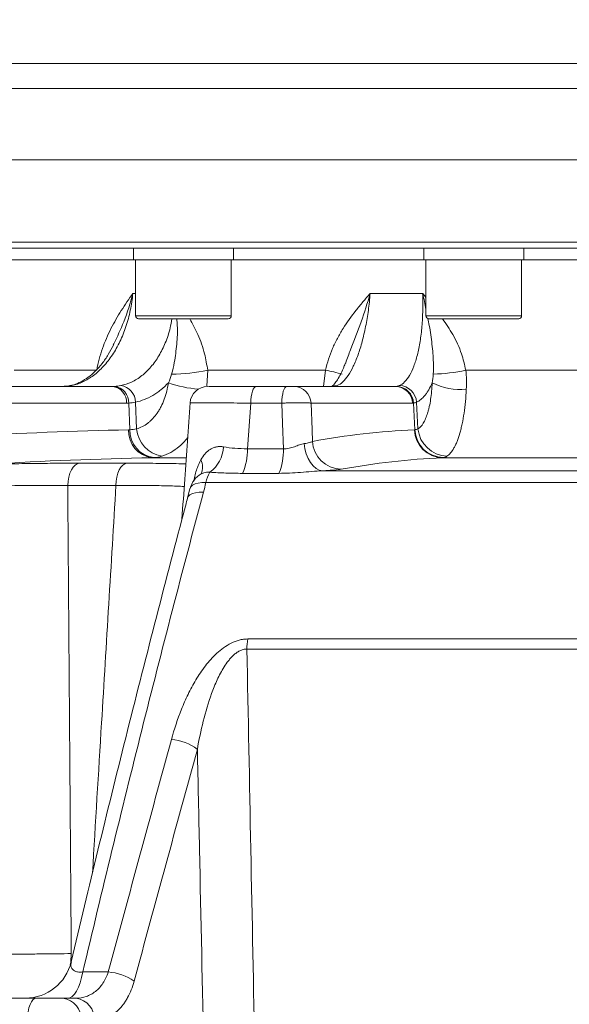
# Model space of a CAD drawing. Header units: millimetres. Extents: x 0 to 8410, y 0 to 5940.
# Tile 12 of 256: x 1162 to 1256, y 1420 to 1587. Entities that reach past the tile are written whole.
import ezdxf

# ---------------------------------------------------------------- set-up
doc = ezdxf.new("R2010")
doc.units = ezdxf.units.MM
doc.header["$LTSCALE"] = 10
doc.styles.add('SLDTEXTSTYLE0', font='TXT', dxfattribs={"width": 0.605})
doc.dimstyles.new('SLDDIMSTYLE0', dxfattribs={"dimtxt": 50, "dimasz": 50, "dimexe": 0, "dimexo": 0.0625, "dimgap": 12.5, "dimtad": 1, "dimtoh": 1, "dimdec": 1, "dimrnd": 1e-09, "dimzin": 12, "dimdsep": 46, "dimtxsty": 'SLDTEXTSTYLE0', "dimsah": 1, "dimcen": 0.09, "dimadec": 0, "dimazin": 0, "dimtfac": 1, "dimtofl": 0, "dimtmove": 0, "dimatfit": 3, "dimfxl": 0, "dimfrac": 2, "dimtolj": 1, "dimtzin": 12, "dimarcsym": 0})

# ---------------------------------------------------------------- blocks, each defined once
blk = doc.blocks.new('*D8')
at = {"color": 7, "linetype": 'Continuous', "lineweight": 0}
for p, q in [((1441.19, 1878.04), (715.54, 1878.04)), ((730.54, 1878.04), (730.54, 1383.04)), ((1102.29, 1383.04), (715.54, 1383.04))]:
    blk.add_line(p, q, dxfattribs=at)
for points in [[(730.54, 1878.04), (723.04, 1828.04), (738.04, 1828.04)], [(730.54, 1383.04), (738.04, 1433.04), (723.04, 1433.04)]]:
    blk.add_solid(points, dxfattribs=at)
at = {"color": 7, "linetype": 'Continuous', "lineweight": 0, "insert": (666.09, 1573.26), "char_height": 50, "attachment_point": 1, "rotation": 90, "style": 'SLDTEXTSTYLE0'}
blk.add_mtext('495', dxfattribs=at)
blk = doc.blocks.new('*D9')
at = {"color": 7, "linetype": 'Continuous', "lineweight": 0}
for p, q in [((1441.19, 3305.04), (615.54, 3305.04)), ((630.54, 3305.04), (630.54, 1383.04)), ((1102.29, 1383.04), (615.54, 1383.04))]:
    blk.add_line(p, q, dxfattribs=at)
for points in [[(630.54, 3305.04), (623.04, 3255.04), (638.04, 3255.04)], [(630.54, 1383.04), (638.04, 1433.04), (623.04, 1433.04)]]:
    blk.add_solid(points, dxfattribs=at)
at = {"color": 7, "linetype": 'Continuous', "lineweight": 0, "insert": (566.09, 2267.66), "char_height": 50, "attachment_point": 1, "rotation": 90, "style": 'SLDTEXTSTYLE0'}
blk.add_mtext('1922', dxfattribs=at)

msp = doc.modelspace()

# ---------------------------------------------------------------- linework, layer by layer
at = {"color": 8, "linetype": 'Continuous', "lineweight": 0}
for p, q in [((1099.254925, 1579.920769), (1433.188785, 1579.920769)), ((1432.745863, 1575.692177), (1099.837053, 1575.692177)), ((1119.690779, 1549.544767), (1412.690792, 1549.544767)), ((1181.468371, 1540.85891), (1181.94266, 1540.85891)), ((1221.838992, 1540.85891), (1230.760742, 1540.85891)), ((1181.94266, 1537.044764), (1198.212664, 1537.044764)), ((1231.328413, 1537.044764), (1247.598411, 1537.044764)), ((1161.265846, 1527.810335), (1175.326105, 1527.810335)), ((1194.202151, 1527.810335), (1194.084246, 1525.174797)), ((1194.202151, 1527.810335), (1214.268025, 1527.810335)), ((1213.889073, 1525.044769), (1214.268025, 1527.810335)), ((1238.098079, 1527.810335), (1261.114715, 1527.810335)), ((1171.0825, 1525.1932), (1170.767624, 1525.161043)), ((1215.625975, 1525.053218), (1215.417907, 1525.044903)), ((1180.394214, 1522.201777), (1144.457478, 1522.201777)), ((1180.969562, 1517.674834), (1180.782195, 1522.211716)), ((1182.11953, 1517.842904), (1181.941587, 1522.376403)), ((1201.534759, 1522.201777), (1200.960088, 1514.458448)), ((1206.797086, 1522.201777), (1201.534759, 1522.201777)), ((1229.04193, 1522.201777), (1211.786132, 1522.201777)), ((1229.439139, 1517.674834), (1229.210019, 1522.211716)), ((1229.967169, 1517.842904), (1229.742523, 1522.376403)), ((1200.960088, 1514.458448), (1207.085479, 1514.458448)), ((1172.418248, 1511.991576), (1180.447798, 1511.991576)), ((1190.476056, 1512.927607), (1184.731465, 1512.927607)), ((1260.813235, 1512.927607), (1234.174561, 1512.927607)), ((1206.316203, 1510.269582), (1200.111087, 1510.269582)), ((1213.734206, 1510.703907), (1262.494928, 1510.703907)), ((1469.672996, 1508.705899), (1193.908948, 1508.705899)), ((1178.606246, 1508.203298), (1170.404244, 1508.203298)), ((1201.010007, 1482.108176), (1483.221326, 1482.108176)), ((1483.686704, 1480.391681), (1200.870234, 1480.391681)), ((1172.968689, 1425.495025), (1177.304458, 1425.495025))]:
    msp.add_line(p, q, dxfattribs=at)
at = {"color": 7, "linetype": 'Continuous', "lineweight": 0}
for p, q in [((1428.447861, 1563.544765), (1104.723099, 1563.544765)), ((1411.69079, 1548.544765), (1120.690781, 1548.544765)), ((1181.577664, 1548.544765), (1181.577664, 1546.544761)), ((1198.577661, 1546.544761), (1198.577661, 1548.544765)), ((1230.963413, 1548.544765), (1230.963413, 1546.544761)), ((1247.963412, 1546.544761), (1247.963412, 1548.544765)), ((1160.77945, 1546.544761), (1181.577664, 1546.544761)), ((1181.577664, 1546.544761), (1198.577661, 1546.544761)), ((1181.94266, 1546.544761), (1181.94266, 1537.044764)), ((1198.212664, 1537.044764), (1198.212664, 1546.544761)), ((1198.577661, 1546.544761), (1230.963413, 1546.544761)), ((1230.963413, 1546.544761), (1247.963412, 1546.544761)), ((1231.328413, 1546.544761), (1231.328413, 1537.044764)), ((1247.598411, 1537.044764), (1247.598411, 1546.544761)), ((1247.963412, 1546.544761), (1284.41816, 1546.544761)), ((1197.712663, 1536.54477), (1182.442661, 1536.54477)), ((1247.098412, 1536.54477), (1231.82841, 1536.54477)), ((1178.236116, 1532.26544), (1178.156827, 1532.089025)), ((1217.680707, 1529.070631), (1217.618629, 1528.903023)), ((1142.096687, 1525.044769), (1178.033423, 1525.044769)), ((1202.465352, 1525.044769), (1207.651939, 1525.044769)), ((1208.8992, 1525.044769), (1226.155002, 1525.044769)), ((1193.082657, 1510.169849), (1193.077143, 1510.168135)), ((1191.179443, 1507.690028), (1190.776583, 1506.077074)), ((1099.352021, 1421.044763), (1165.017668, 1421.044763)), ((1169.584114, 1421.044763), (1171.821531, 1421.044763))]:
    msp.add_line(p, q, dxfattribs=at)
at = {"color": 8, "linetype": 'Continuous', "lineweight": 0, "flags": 128}
for points in [[(1202.465352, 1525.044769), (1202.28954, 1524.990887), (1202.120039, 1524.831191), (1201.962944, 1524.571419), (1201.823894, 1524.220884), (1201.707881, 1523.792193), (1201.619077, 1523.300737), (1201.560672, 1522.764176), (1201.534759, 1522.201777)], [(1207.651939, 1525.044769), (1207.490437, 1524.990887), (1207.334734, 1524.831191), (1207.190424, 1524.571419), (1207.062691, 1524.220884), (1206.956122, 1523.792193), (1206.874546, 1523.300737), (1206.82089, 1522.764176), (1206.797086, 1522.201777)], [(1216.235436, 1525.1932), (1215.705953, 1525.137648), (1215.371653, 1525.044769)], [(1207.085479, 1514.458448), (1206.926472, 1518.727139), (1206.797086, 1522.201777)], [(1211.786132, 1522.201777), (1211.949725, 1517.68741), (1212.021679, 1515.702486)], [(1210.625157, 1515.328825), (1210.746363, 1514.427275), (1210.96544, 1513.568253), (1211.275056, 1512.780488), (1211.664844, 1512.090355), (1212.121755, 1511.520967), (1212.630503, 1511.091367), (1213.174049, 1510.815934), (1213.734206, 1510.703907)], [(1170.404244, 1508.203298), (1170.46019, 1508.93645), (1170.585792, 1509.637267), (1170.776736, 1510.281697), (1171.026472, 1510.847628), (1171.326425, 1511.315644), (1171.666305, 1511.669681), (1172.034461, 1511.897609), (1172.418248, 1511.991576)], [(1178.606246, 1508.203298), (1178.657401, 1508.93645), (1178.772252, 1509.637267), (1178.946841, 1510.281697), (1179.175194, 1510.847628), (1179.449465, 1511.315644), (1179.760244, 1511.669681), (1180.096868, 1511.897609), (1180.447798, 1511.991576)], [(1191.206295, 1507.684164), (1191.348497, 1507.986061), (1191.636305, 1508.260682), (1192.054074, 1508.476839), (1192.586053, 1508.626402), (1193.212207, 1508.703724), (1193.908948, 1508.705899)], [(1190.788332, 1506.074965), (1190.909151, 1506.335333), (1191.189874, 1506.611936), (1191.605177, 1506.827802), (1192.138936, 1506.974541), (1192.77041, 1507.046454), (1193.475064, 1507.040754)], [(1170.83906, 1426.687699), (1170.900795, 1427.12633), (1171.013664, 1428.626076)], [(1170.37243, 1421.044763), (1170.773487, 1421.121795), (1171.166826, 1421.351396), (1171.544861, 1421.729151), (1171.900321, 1422.247783), (1172.226358, 1422.897306), (1172.516692, 1423.665211), (1172.765735, 1424.536713), (1172.968689, 1425.495025)], [(1163.524624, 1417.254109), (1163.566198, 1418.003984), (1163.659911, 1418.719404), (1163.802389, 1419.374675), (1163.988512, 1419.946261), (1164.211605, 1420.413632), (1164.46365, 1420.760002), (1164.735597, 1420.972929), (1165.017668, 1421.044763)]]:
    msp.add_lwpolyline(points, dxfattribs=at)
at = {"color": 7, "linetype": 'Continuous', "lineweight": 0}
for centre, radius, start, end in [((1182.442664, 1537.044765), 0.5, 180, 270), ((1197.712664, 1537.044765), 0.5, 270, 0), ((1231.828412, 1537.044765), 0.5, 180, 270), ((1247.098412, 1537.044765), 0.5, 270, 0), ((1194.202324, 1522.044764), 3.000005, 90.0000244, 175.79339948), ((1195.085614, 1506.709138), 4, 119.77814926, 165.79582044), ((1163.194174, 1429.044769), 8.000006, 270.0031608, 346.86162312)]:
    msp.add_arc(centre, radius, start, end, dxfattribs=at)
at = {"color": 8, "linetype": 'Continuous', "lineweight": 0}
for centre, radius, start, end in [((1188.330078, 1553.055668), 25.91926, 269.43178601, 283.09418809), ((1207.672483, 1494.30995), 34.143476, 74.03142908, 78.8620805), ((1231.936115, 1555.392795), 28.262376, 271.2989654, 282.59318332), ((1177.697898, 1522.364469), 2.70122, 356.54703624, 82.86472799), ((1178.020274, 1522.310689), 2.763694, 357.94769899, 82.90476159), ((1178.995498, 1522.28048), 2.947651, 1.86486537, 81.17052777), ((1193.743625, 1542.725651), 18.157871, 249.95887424, 266.49430443), ((1208.847491, 1522.104989), 2.940235, 1.88642605, 88.9922995), ((1226.10329, 1522.10499), 2.940234, 1.8863965, 88.99225512), ((1226.243124, 1522.084047), 2.969641, 2.46397477, 88.98083975), ((1226.696653, 1522.139781), 3.055047, 4.44218385, 88.129253), ((1237.248821, 1535.462135), 10.936297, 243.58905049, 274.94148896), ((1185.298434, 1517.434784), 4.542698, 177.08816115, 262.83027318), ((1185.614669, 1517.550836), 4.646762, 178.4708968, 262.76304005), ((1187.21201, 1518.224532), 5.10676, 184.28570386, 260.65400187), ((1234.265341, 1517.846261), 4.919492, 182.10515594, 268.94264409), ((1234.400617, 1517.906976), 4.966906, 182.67885207, 268.8373858), ((1235.114981, 1518.353936), 5.173115, 185.66927104, 267.54711749), ((1216.990698, 1515.943853), 4.974878, 182.78091316, 268.85549423), ((1191.00339, 1515.134513), 5.910979, 307.44627714, 356.49416864), ((1191.738494, 1514.147014), 9.226852, 335.15067382, 1.93427135), ((1197.05252, 1514.135909), 10.038142, 337.34610791, 1.8413083), ((1190.689753, 1511.340426), 2.648021, 334.47006481, 27.1945698), ((1197.762872, 1508.181777), 3.8894, 144.47677006, 172.25544723), ((1213.257871, 1480.246903), 12.388483, 171.35903857, 179.33039723), ((1187.468748, 1456.862814), 8.173618, 52.48218007, 86.02329474), ((1176.602711, 1416.603732), 8.918943, 55.22232767, 85.4872784), ((1169.090939, 1417.503646), 3.575295, 355.99780615, 82.07136487), ((1171.339592, 1417.495802), 3.581535, 356.13056671, 82.26670996)]:
    msp.add_arc(centre, radius, start, end, dxfattribs=at)
for points, knots in [([(1181.468372, 1540.858905), (1181.423673, 1540.371401), (1181.365257, 1539.886215), (1181.222703, 1538.928823), (1181.138466, 1538.45541), (1180.847465, 1537.050784), (1180.602697, 1536.135068), (1180.156636, 1534.793678), (1179.995353, 1534.354247), (1179.652418, 1533.502328), (1179.470175, 1533.08802), (1178.891559, 1531.879573), (1178.46354, 1531.119648), (1177.755596, 1530.05098), (1177.510385, 1529.709624), (1177.006654, 1529.062508), (1176.747418, 1528.755658), (1175.947867, 1527.884581), (1175.385874, 1527.369453), (1174.201516, 1526.475695), (1173.594279, 1526.108805), (1172.35721, 1525.532463), (1171.72632, 1525.322213), (1171.082499, 1525.193201)], [0, 0, 0, 0, 0.0625, 0.0625, 0.125, 0.125, 0.25, 0.25, 0.3125, 0.3125, 0.375, 0.375, 0.5, 0.5, 0.5625, 0.5625, 0.625, 0.625, 0.75, 0.75, 0.875, 0.875, 1, 1, 1, 1]), ([(1175.326104, 1527.810336), (1175.556175, 1529.086104), (1175.888824, 1530.305025), (1176.507294, 1532.069078), (1176.734043, 1532.647114), (1177.22232, 1533.78023), (1177.481561, 1534.330254), (1178.29712, 1535.940383), (1178.891408, 1536.960485), (1179.830185, 1538.44638), (1180.150986, 1538.934299), (1180.803158, 1539.901511), (1181.135422, 1540.382055), (1181.468372, 1540.858905)], [0, 0, 0, 0, 0.25, 0.25, 0.375, 0.375, 0.5, 0.5, 0.75, 0.75, 0.875, 0.875, 1, 1, 1, 1]), ([(1181.468371, 1540.85891), (1181.466239, 1540.850347), (1181.061654, 1539.225634), (1180.137841, 1536.264739), (1178.827631, 1533.509388), (1178.236116, 1532.26544)], [0, 0, 0, 0, 0.0028979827, 0.5498419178, 1, 1, 1, 1]), ([(1214.268024, 1527.810336), (1214.525786, 1529.086104), (1214.922852, 1530.305025), (1215.67746, 1532.069078), (1215.956356, 1532.647114), (1216.559832, 1533.78023), (1216.881574, 1534.330254), (1217.895754, 1535.940383), (1218.637255, 1536.960485), (1219.80627, 1538.44638), (1220.205397, 1538.934299), (1221.015339, 1539.901511), (1221.427257, 1540.382055), (1221.838993, 1540.858905)], [0, 0, 0, 0, 0.25, 0.25, 0.375, 0.375, 0.5, 0.5, 0.75, 0.75, 0.875, 0.875, 1, 1, 1, 1]), ([(1221.838993, 1540.858905), (1221.799393, 1540.371401), (1221.753238, 1539.886215), (1221.648961, 1538.928823), (1221.590747, 1538.45541), (1221.398164, 1537.050784), (1221.245992, 1536.135068), (1220.980784, 1534.793678), (1220.886579, 1534.354247), (1220.689317, 1533.502328), (1220.585909, 1533.08802), (1220.261541, 1531.879573), (1220.026547, 1531.119648), (1219.644786, 1530.05098), (1219.513612, 1529.709624), (1219.246126, 1529.062508), (1219.109427, 1528.755658), (1218.690551, 1527.884581), (1218.399664, 1527.369453), (1217.793536, 1526.475695), (1217.486046, 1526.108805), (1216.865688, 1525.532463), (1216.552277, 1525.322213), (1216.235436, 1525.193201)], [0, 0, 0, 0, 0.0625, 0.0625, 0.125, 0.125, 0.25, 0.25, 0.3125, 0.3125, 0.375, 0.375, 0.5, 0.5, 0.5625, 0.5625, 0.625, 0.625, 0.75, 0.75, 0.875, 0.875, 1, 1, 1, 1]), ([(1221.838992, 1540.85891), (1221.836561, 1540.850346), (1221.375329, 1539.225583), (1220.337665, 1535.940463), (1218.772441, 1532.051603), (1217.949911, 1529.805691), (1217.680707, 1529.070631)], [0, 0, 0, 0, 0.0020811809, 0.3948756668, 0.8019500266, 1, 1, 1, 1]), ([(1226.796385, 1525.193201), (1227.111711, 1525.322276), (1227.414025, 1525.53267), (1227.993572, 1526.109451), (1228.27129, 1526.47666), (1228.798315, 1527.371131), (1229.040941, 1527.886676), (1229.374665, 1528.758475), (1229.480842, 1529.065583), (1229.682916, 1529.713249), (1229.779093, 1530.054925), (1230.04975, 1531.124402), (1230.203853, 1531.884906), (1230.396912, 1533.09429), (1230.45488, 1533.508921), (1230.557863, 1534.361514), (1230.603033, 1534.80139), (1230.717261, 1536.14337), (1230.764721, 1537.05862), (1230.804621, 1538.928648), (1230.797064, 1539.883423), (1230.760742, 1540.858905)], [0, 0, 0, 0, 0.125, 0.125, 0.25, 0.25, 0.375, 0.375, 0.4375, 0.4375, 0.5, 0.5, 0.625, 0.625, 0.6875, 0.6875, 0.75, 0.75, 0.875, 0.875, 1, 1, 1, 1]), ([(1231.328413, 1538.12246), (1231.159721, 1539.020195), (1230.989451, 1539.926328), (1230.762842, 1540.850346), (1230.760742, 1540.85891)], [0, 0, 0, 0, 0.9907320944, 1, 1, 1, 1]), ([(1230.760742, 1540.85891), (1230.765312, 1540.853472), (1230.959741, 1540.622135), (1231.146269, 1540.382417), (1231.328413, 1540.148333)], [0, 0, 0, 0, 0.02350416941, 1, 1, 1, 1]), ([(1179.447945, 1525.1932), (1180.059232, 1525.361976), (1181.299537, 1525.704425), (1183.019207, 1526.801525), (1184.591325, 1528.308321), (1185.941691, 1530.19516), (1187.038339, 1532.440441), (1187.785155, 1534.571449), (1188.027687, 1536.018181), (1188.115965, 1536.54477)], [0, 0, 0, 0, 0.1498319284, 0.3040100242, 0.4538247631, 0.6079979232, 0.757735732, 0.9118193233, 1, 1, 1, 1]), ([(1188.073035, 1527.137682), (1188.23402, 1527.800399), (1188.641225, 1529.476724), (1188.952651, 1532.216822), (1189.132325, 1534.677375), (1188.973888, 1536.169771), (1188.934076, 1536.54477)], [0, 0, 0, 0, 0.2187767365, 0.5533897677, 0.8877787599, 1, 1, 1, 1]), ([(1191.175755, 1536.54477), (1191.641558, 1535.669066), (1192.634221, 1533.802871), (1193.708586, 1530.861532), (1194.051381, 1528.742386), (1194.202151, 1527.810335)], [0, 0, 0, 0, 0.331218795, 0.7058539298, 1, 1, 1, 1]), ([(1232.576802, 1527.137682), (1232.590911, 1527.800405), (1232.6266, 1529.476745), (1232.365936, 1532.216701), (1232.052821, 1534.689533), (1231.730405, 1536.19466), (1231.647376, 1536.582262)], [0, 0, 0, 0, 0.2179573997, 0.551317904, 0.884455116, 1, 1, 1, 1]), ([(1234.148972, 1536.54477), (1234.745034, 1535.669067), (1236.015292, 1533.802873), (1237.40565, 1530.861529), (1237.886562, 1528.742386), (1238.098079, 1527.810335)], [0, 0, 0, 0, 0.3312188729, 0.7058537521, 1, 1, 1, 1]), ([(1187.521018, 1525.667289), (1187.115269, 1525.232792), (1186.690459, 1524.834151), (1186.023653, 1524.291847), (1185.797078, 1524.120987), (1185.339854, 1523.802126), (1185.108569, 1523.653597), (1183.938997, 1522.964568), (1182.961809, 1522.582727), (1181.941585, 1522.376403)], [0, 0, 0, 0, 0.25, 0.25, 0.375, 0.375, 0.5, 0.5, 1, 1, 1, 1]), ([(1182.119529, 1517.842902), (1182.784746, 1518.027039), (1183.413249, 1518.346164), (1184.153471, 1518.912033), (1184.299653, 1519.034171), (1184.583307, 1519.29225), (1184.72116, 1519.428416), (1185.123034, 1519.857873), (1185.375424, 1520.172024), (1185.73063, 1520.68518), (1185.845122, 1520.863245), (1186.066097, 1521.233739), (1186.172568, 1521.4263), (1186.474885, 1522.016454), (1186.655542, 1522.429361), (1186.975959, 1523.293294), (1187.115723, 1523.744318), (1187.352821, 1524.685915), (1187.448678, 1525.171152), (1187.521018, 1525.667289)], [0, 0, 0, 0, 0.25, 0.25, 0.3125, 0.3125, 0.375, 0.375, 0.5, 0.5, 0.5625, 0.5625, 0.625, 0.625, 0.75, 0.75, 0.875, 0.875, 1, 1, 1, 1]), ([(1232.384287, 1525.667289), (1232.19808, 1525.232792), (1232.001421, 1524.834151), (1231.690211, 1524.291847), (1231.584058, 1524.120987), (1231.369059, 1523.802126), (1231.259916, 1523.653597), (1230.70612, 1522.964568), (1230.237551, 1522.582727), (1229.742524, 1522.376403)], [0, 0, 0, 0, 0.25, 0.25, 0.375, 0.375, 0.5, 0.5, 1, 1, 1, 1]), ([(1229.967171, 1517.842902), (1230.288441, 1518.027039), (1230.587588, 1518.346164), (1230.934157, 1518.912033), (1231.002285, 1519.034171), (1231.133842, 1519.29225), (1231.197453, 1519.428416), (1231.381909, 1519.857873), (1231.496408, 1520.172024), (1231.655402, 1520.68518), (1231.706266, 1520.863245), (1231.803625, 1521.233739), (1231.850109, 1521.4263), (1231.980786, 1522.016454), (1232.057052, 1522.429361), (1232.188335, 1523.293294), (1232.243355, 1523.744318), (1232.331349, 1524.685915), (1232.363761, 1525.171152), (1232.384287, 1525.667289)], [0, 0, 0, 0, 0.25, 0.25, 0.3125, 0.3125, 0.375, 0.375, 0.5, 0.5, 0.5625, 0.5625, 0.625, 0.625, 0.75, 0.75, 0.875, 0.875, 1, 1, 1, 1]), ([(1238.190856, 1524.566482), (1238.155524, 1523.845278), (1238.104954, 1523.13998), (1237.974202, 1521.771314), (1237.894842, 1521.115665), (1237.709091, 1519.859668), (1237.602699, 1519.259324), (1237.422323, 1518.401194), (1237.358445, 1518.121188), (1237.225154, 1517.582326), (1237.155758, 1517.323308), (1236.939487, 1516.576773), (1236.784565, 1516.119633), (1236.536028, 1515.494578), (1236.450481, 1515.296371), (1236.273854, 1514.920667), (1236.182529, 1514.742831), (1235.718588, 1513.91879), (1235.32012, 1513.453776), (1234.893584, 1513.185556)], [0, 0, 0, 0, 0.125, 0.125, 0.25, 0.25, 0.375, 0.375, 0.4375, 0.4375, 0.5, 0.5, 0.625, 0.625, 0.6875, 0.6875, 0.75, 0.75, 1, 1, 1, 1]), ([(1201.534759, 1522.201777), (1200.747051, 1522.210825), (1199.171642, 1522.22892), (1197.039519, 1522.249756), (1195.162258, 1522.264991), (1193.597025, 1522.274032), (1192.390389, 1522.276527), (1191.592682, 1522.272278), (1191.212615, 1522.264519), (1191.251033, 1522.256208), (1191.2628, 1522.253663)], [0, 0, 0, 0, 0.1344730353, 0.2689446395, 0.4034690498, 0.5379922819, 0.6722963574, 0.8066001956, 0.9407635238, 1, 1, 1, 1]), ([(1211.786131, 1522.201772), (1211.714345, 1522.212414), (1211.618325, 1522.22184), (1211.37978, 1522.238356), (1211.235267, 1522.245505), (1210.907075, 1522.256947), (1210.724354, 1522.261265), (1210.321877, 1522.267111), (1210.10076, 1522.268605), (1209.639981, 1522.268615), (1209.398241, 1522.267179), (1208.891381, 1522.261338), (1208.631569, 1522.256978), (1208.108735, 1522.245626), (1207.842066, 1522.238546), (1207.312924, 1522.221891), (1207.05277, 1522.212414), (1206.797087, 1522.201772)], [0, 0, 0, 0, 0.125, 0.125, 0.25, 0.25, 0.375, 0.375, 0.5, 0.5, 0.625, 0.625, 0.75, 0.75, 0.875, 0.875, 1, 1, 1, 1]), ([(1190.801624, 1516.390264), (1190.785522, 1516.365784), (1190.369899, 1515.733929), (1189.403939, 1514.840367), (1187.943626, 1513.747307), (1186.903005, 1513.37281), (1186.382692, 1513.185561)], [0, 0, 0, 0, 0.0137720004, 0.3554730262, 0.6777350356, 1, 1, 1, 1]), ([(1207.085481, 1514.458448), (1207.39788, 1514.436923), (1207.716211, 1514.464499), (1208.195109, 1514.561932), (1208.353622, 1514.603234), (1208.662714, 1514.695488), (1208.813657, 1514.746427), (1209.259042, 1514.905077), (1209.549346, 1515.020077), (1210.104061, 1515.214225), (1210.368738, 1515.294625), (1210.625155, 1515.328827)], [0, 0, 0, 0, 0.25, 0.25, 0.375, 0.375, 0.5, 0.5, 0.75, 0.75, 1, 1, 1, 1]), ([(1210.625155, 1515.328827), (1210.796372, 1515.351664), (1210.954417, 1515.376906), (1211.245239, 1515.431956), (1211.378613, 1515.461928), (1211.735456, 1515.557813), (1211.909746, 1515.627406), (1212.021679, 1515.702484)], [0, 0, 0, 0, 0.25, 0.25, 0.5, 0.5, 1, 1, 1, 1]), ([(1193.045064, 1512.550611), (1193.255175, 1512.9355), (1193.489244, 1513.280371), (1193.886372, 1513.733343), (1194.02647, 1513.873534), (1194.324761, 1514.130316), (1194.48286, 1514.246443), (1194.810016, 1514.446825), (1194.980115, 1514.532061), (1195.334708, 1514.671371), (1195.520081, 1514.725603), (1195.902585, 1514.79941), (1196.099035, 1514.81885), (1196.49658, 1514.822359), (1196.698405, 1514.806615), (1196.903308, 1514.773063)], [0, 0, 0, 0, 0.25, 0.25, 0.375, 0.375, 0.5, 0.5, 0.625, 0.625, 0.75, 0.75, 0.875, 0.875, 1, 1, 1, 1]), ([(1196.903308, 1514.773063), (1197.521301, 1514.671868), (1198.16775, 1514.583715), (1199.519095, 1514.469665), (1200.22401, 1514.443971), (1200.960092, 1514.458448)], [0, 0, 0, 0, 0.5, 0.5, 1, 1, 1, 1]), ([(1180.447798, 1511.991576), (1181.955999, 1511.987967), (1185.016205, 1511.980644), (1188.307964, 1511.935696), (1189.954655, 1511.891027), (1190.483805, 1511.876673)], [0, 0, 0, 0, 0.397410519, 0.8063629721, 1, 1, 1, 1]), ([(1191.857193, 1508.949191), (1191.869791, 1509.04819), (1191.975881, 1509.881826), (1192.367105, 1511.13024), (1192.845857, 1512.133261), (1193.045061, 1512.550608)], [0, 0, 0, 0, 0.0729475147, 0.6142631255, 1, 1, 1, 1]), ([(1194.597367, 1510.441646), (1194.395699, 1510.458132), (1193.851892, 1510.502585), (1193.391528, 1510.300652), (1193.101887, 1510.173604)], [0, 0, 0, 0, 0.37084466, 1, 1, 1, 1]), ([(1200.11109, 1510.269578), (1199.161056, 1510.269578), (1198.226452, 1510.286247), (1196.388307, 1510.347229), (1195.484753, 1510.391493), (1194.597364, 1510.441649)], [0, 0, 0, 0, 0.5, 0.5, 1, 1, 1, 1]), ([(1213.734206, 1510.703906), (1213.125948, 1510.687787), (1212.508342, 1510.641002), (1211.259764, 1510.539013), (1210.632383, 1510.482811), (1209.385038, 1510.384774), (1208.760993, 1510.342464), (1207.528949, 1510.284962), (1206.91948, 1510.269578), (1206.316203, 1510.269578)], [0, 0, 0, 0, 0.25, 0.25, 0.5, 0.5, 0.75, 0.75, 1, 1, 1, 1]), ([(1216.891329, 1510.969965), (1216.633715, 1510.923083), (1216.235186, 1510.876857), (1215.426621, 1510.808616), (1215.125578, 1510.786452), (1214.471342, 1510.74395), (1214.11686, 1510.723503), (1213.734206, 1510.703906)], [0, 0, 0, 0, 0.5, 0.5, 0.75, 0.75, 1, 1, 1, 1]), ([(1170.404244, 1508.203295), (1169.607072, 1508.209528), (1168.787676, 1508.213231), (1167.104437, 1508.215554), (1166.246214, 1508.214155), (1163.640092, 1508.202421), (1161.854032, 1508.184655), (1159.10099, 1508.142074), (1158.166943, 1508.125097), (1156.313519, 1508.086259), (1155.390052, 1508.064356), (1153.549479, 1508.015492), (1152.632374, 1507.988531), (1151.261532, 1507.944117), (1150.805389, 1507.928649), (1149.894736, 1507.896342), (1149.439051, 1507.879456), (1148.987175, 1507.861973)], [0, 0, 0, 0, 0.125, 0.125, 0.25, 0.25, 0.5, 0.5, 0.625, 0.625, 0.75, 0.75, 0.875, 0.875, 0.9375, 0.9375, 1, 1, 1, 1]), ([(1193.475066, 1507.040757), (1189.905535, 1493.681841), (1186.41126, 1480.201701), (1179.575052, 1453.014483), (1176.233749, 1439.30999), (1172.968689, 1425.495023)], [0, 0, 0, 0, 0.5, 0.5, 1, 1, 1, 1]), ([(1174.602885, 1442.306783), (1175.119834, 1450.819192), (1176.453788, 1472.784905), (1177.788671, 1494.750231), (1178.606246, 1508.203298)], [0, 0, 0, 0, 0.3875316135, 1, 1, 1, 1]), ([(1190.21352, 1508.023583), (1189.783064, 1508.050737), (1188.655599, 1508.121862), (1186.072477, 1508.184907), (1182.65192, 1508.222602), (1179.96762, 1508.209794), (1178.606246, 1508.203298)], [0, 0, 0, 0, 0.1720587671, 0.450662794, 0.7213970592, 1, 1, 1, 1]), ([(1188.035595, 1465.016753), (1188.510586, 1466.757454), (1189.075586, 1468.477099), (1190.094857, 1471.01654), (1190.463537, 1471.85628), (1191.27204, 1473.519192), (1191.711565, 1474.342434), (1192.685741, 1475.966759), (1193.216825, 1476.762134), (1194.099231, 1477.906095), (1194.409321, 1478.280935), (1195.060187, 1479.003449), (1195.400687, 1479.351133), (1196.119842, 1480.012123), (1196.498351, 1480.325562), (1197.307076, 1480.905836), (1197.732553, 1481.16868), (1198.621086, 1481.612134), (1199.092001, 1481.795118), (1199.804052, 1481.980174), (1200.043184, 1482.027588), (1200.525291, 1482.091662), (1200.769045, 1482.108178), (1201.010004, 1482.108178)], [0, 0, 0, 0, 0.25, 0.25, 0.375, 0.375, 0.5, 0.5, 0.625, 0.625, 0.6875, 0.6875, 0.75, 0.75, 0.8125, 0.8125, 0.875, 0.875, 0.9375, 0.9375, 0.96875, 0.96875, 1, 1, 1, 1]), ([(1200.870235, 1480.391683), (1200.661483, 1480.395742), (1200.450073, 1480.370513), (1200.041139, 1480.269621), (1199.839969, 1480.193569), (1199.452195, 1480.002268), (1199.267348, 1479.8881), (1198.919232, 1479.638469), (1198.75447, 1479.502185), (1198.43886, 1479.212456), (1198.28739, 1479.058193), (1197.999514, 1478.740557), (1197.862959, 1478.577184), (1197.47032, 1478.076562), (1197.231006, 1477.728969), (1196.782353, 1477.015298), (1196.572801, 1476.648248), (1196.178765, 1475.905061), (1195.994267, 1475.528928), (1195.469633, 1474.390071), (1195.157385, 1473.615367), (1194.304747, 1471.281612), (1193.844147, 1469.708628), (1193.05245, 1466.542042), (1192.723653, 1464.948072), (1192.446549, 1463.345834)], [0, 0, 0, 0, 0.03125, 0.03125, 0.0625, 0.0625, 0.09375, 0.09375, 0.125, 0.125, 0.15625, 0.15625, 0.1875, 0.1875, 0.25, 0.25, 0.3125, 0.3125, 0.375, 0.375, 0.5, 0.5, 0.75, 0.75, 1, 1, 1, 1]), ([(1200.870235, 1480.391683), (1201.093114, 1469.05972), (1201.316253, 1457.727698), (1201.539645, 1446.395618), (1201.771937, 1434.612063), (1202.004502, 1422.828444), (1202.237335, 1411.044765)], [0.000915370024, 0.000915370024, 0.000915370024, 0.000915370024, 0.034980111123, 0.034980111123, 0.034980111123, 0.070402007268, 0.070402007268, 0.070402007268, 0.070402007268]), ([(1193.558313, 1411.044765), (1193.307607, 1422.828448), (1193.057049, 1434.612066), (1192.806644, 1446.395618), (1192.686577, 1452.045706), (1192.566545, 1457.695778), (1192.446549, 1463.345834)], [0, 0, 0, 0, 0.035422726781, 0.035422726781, 0.035422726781, 0.052407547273, 0.052407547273, 0.052407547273, 0.052407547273]), ([(1149.988602, 1428.48873), (1150.866158, 1428.487688), (1151.75717, 1428.487512), (1153.567021, 1428.488952), (1154.474651, 1428.490561), (1157.188617, 1428.497951), (1158.993412, 1428.506274), (1161.693756, 1428.523908), (1162.596852, 1428.530692), (1164.364722, 1428.545743), (1165.23281, 1428.554024), (1167.79057, 1428.58108), (1169.434186, 1428.602051), (1171.013661, 1428.626077)], [0, 0, 0, 0, 0.125, 0.125, 0.25, 0.25, 0.5, 0.5, 0.625, 0.625, 0.75, 0.75, 1, 1, 1, 1]), ([(1171.021219, 1427.223139), (1170.963231, 1426.913535), (1170.872966, 1426.43161), (1171.171246, 1425.93837), (1171.540952, 1425.659813), (1171.983808, 1425.511996), (1172.491474, 1425.461863), (1172.815682, 1425.484392), (1172.968689, 1425.495025)], [0, 0, 0, 0, 0.3490869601, 0.5433827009, 0.6700137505, 0.8155477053, 0.9129492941, 1, 1, 1, 1]), ([(1171.821531, 1421.044765), (1172.407263, 1421.044765), (1172.985651, 1421.140491), (1173.809477, 1421.424412), (1174.07785, 1421.542492), (1174.601543, 1421.828137), (1174.857185, 1421.99645), (1175.34055, 1422.375772), (1175.570148, 1422.587622), (1176.004269, 1423.057711), (1176.210334, 1423.318379), (1176.774198, 1424.157395), (1177.078457, 1424.787247), (1177.304457, 1425.495023)], [0, 0, 0, 0, 0.25, 0.25, 0.375, 0.375, 0.5, 0.5, 0.625, 0.625, 0.75, 0.75, 1, 1, 1, 1]), ([(1181.69002, 1423.929497), (1181.409746, 1422.895206), (1181.038389, 1421.965243), (1180.465536, 1420.925288), (1180.344907, 1420.722775), (1180.095339, 1420.335116), (1179.966462, 1420.149906), (1179.567907, 1419.619247), (1179.286361, 1419.298651), (1178.840619, 1418.866288), (1178.688121, 1418.730284), (1178.375181, 1418.474661), (1178.214675, 1418.355101), (1177.728269, 1418.025935), (1177.395228, 1417.843729), (1176.712093, 1417.550817), (1176.361998, 1417.440118), (1175.644349, 1417.291333), (1175.280078, 1417.254108), (1174.91296, 1417.254108)], [0, 0, 0, 0, 0.25, 0.25, 0.3125, 0.3125, 0.375, 0.375, 0.5, 0.5, 0.5625, 0.5625, 0.625, 0.625, 0.75, 0.75, 0.875, 0.875, 1, 1, 1, 1])]:
    msp.add_open_spline(points, degree=3, knots=knots, dxfattribs=at)
at = {"color": 7, "linetype": 'Continuous', "lineweight": 0}
for points, knots in [([(1178.175945, 1532.080755), (1177.892696, 1531.532846), (1177.301992, 1530.390204), (1176.255476, 1528.911995), (1175.098762, 1527.607097), (1173.892195, 1526.565327), (1172.65435, 1525.80153), (1171.601285, 1525.336261), (1170.985383, 1525.231561), (1170.773748, 1525.195584)], [0, 0, 0, 0, 0.1409722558, 0.2939920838, 0.4474148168, 0.6024031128, 0.7549149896, 0.9157843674, 1, 1, 1, 1]), ([(1217.571713, 1528.920844), (1217.525171, 1528.788266), (1217.293134, 1528.127285), (1216.845631, 1527.179877), (1216.275829, 1526.141834), (1215.766773, 1525.456344), (1215.403167, 1525.080902), (1215.216944, 1524.988274), (1215.259538, 1525.001686), (1215.263098, 1525.002808)], [0, 0, 0, 0, 0.0497750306, 0.2481585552, 0.4432436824, 0.6268191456, 0.8073212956, 0.9838938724, 1, 1, 1, 1]), ([(1170.764591, 1525.166482), (1170.7072, 1525.153046), (1170.428901, 1525.087892), (1170.089988, 1525.082676), (1169.820968, 1525.078535)], [0, 0, 0, 0, 0.20622398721, 1, 1, 1, 1]), ([(1194.338392, 1525.044769), (1194.351407, 1525.044769), (1194.382469, 1525.044769), (1196.001901, 1525.044769), (1198.734559, 1525.044769), (1201.221786, 1525.044769), (1202.465352, 1525.044769)], [0, 0, 0, 0, 0.1936143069, 0.4621063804, 0.7310634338, 1, 1, 1, 1]), ([(1207.65194, 1525.044765), (1207.779868, 1525.044765), (1207.914697, 1525.044765), (1208.176344, 1525.044765), (1208.305619, 1525.044765), (1208.536115, 1525.044765), (1208.639056, 1525.044765), (1208.802933, 1525.044765), (1208.863531, 1525.044765), (1208.899201, 1525.044765)], [0, 0, 0, 0, 0.25, 0.25, 0.5, 0.5, 0.75, 0.75, 1, 1, 1, 1]), ([(1191.214722, 1522.25703), (1190.908763, 1517.928429), (1190.44252, 1511.332191), (1189.984328, 1504.734762), (1189.826812, 1502.466716)], [0, 0, 0, 0, 0.6562227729, 1, 1, 1, 1]), ([(1157.077505, 1511.824036), (1157.751328, 1511.837999), (1158.427477, 1511.851156), (1159.779368, 1511.875768), (1160.449462, 1511.887123), (1162.442629, 1511.91847), (1163.748654, 1511.935759), (1166.315853, 1511.963514), (1167.57703, 1511.973979), (1169.434024, 1511.984533), (1170.046384, 1511.987181), (1171.247734, 1511.9907), (1171.838143, 1511.991581), (1172.418248, 1511.991581)], [0, 0, 0, 0, 0.125, 0.125, 0.25, 0.25, 0.5, 0.5, 0.75, 0.75, 0.875, 0.875, 1, 1, 1, 1]), ([(1190.790322, 1506.07495), (1190.569465, 1505.253369), (1188.664647, 1498.16749), (1185.14657, 1484.598311), (1180.274755, 1465.46944), (1175.541256, 1446.329293), (1172.494681, 1433.561824), (1170.984182, 1427.231685)], [0, 0, 0, 0, 0.0318821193, 0.2749730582, 0.5208375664, 0.7624302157, 1, 1, 1, 1]), ([(1165.017669, 1421.044765), (1165.410405, 1421.044765), (1165.817301, 1421.044765), (1166.448692, 1421.044765), (1166.659962, 1421.044765), (1167.075942, 1421.044765), (1167.281933, 1421.044765), (1167.689832, 1421.044765), (1167.891084, 1421.044765), (1168.275386, 1421.044765), (1168.460274, 1421.044765), (1168.815376, 1421.044765), (1168.986063, 1421.044765), (1169.302128, 1421.044765), (1169.44888, 1421.044765), (1169.584115, 1421.044765)], [0, 0, 0, 0, 0.25, 0.25, 0.375, 0.375, 0.5, 0.5, 0.625, 0.625, 0.75, 0.75, 0.875, 0.875, 1, 1, 1, 1])]:
    msp.add_open_spline(points, degree=3, knots=knots, dxfattribs=at)
at = {"color": 8, "linetype": 'Continuous', "lineweight": 0}
for points in [[(1187.521018, 1525.667289), (1187.746012, 1526.133759), (1187.934291, 1526.62344), (1188.073036, 1527.137676)], [(1232.384287, 1525.667289), (1232.480716, 1526.133759), (1232.54962, 1526.62344), (1232.576801, 1527.137676)], [(1238.098079, 1527.810336), (1238.220281, 1526.714215), (1238.243066, 1525.632172), (1238.190856, 1524.566482)], [(1171.082499, 1525.193201), (1170.706759, 1525.117908), (1170.315969, 1525.071235), (1169.909842, 1525.05322)], [(1178.033421, 1525.044765), (1178.142981, 1525.044765), (1178.252416, 1525.047584), (1178.361642, 1525.05322)], [(1178.361642, 1525.05322), (1178.710775, 1525.071235), (1179.072976, 1525.117908), (1179.447944, 1525.193201)], [(1216.235436, 1525.193201), (1216.050524, 1525.117908), (1215.847492, 1525.071235), (1215.625974, 1525.05322)], [(1226.155001, 1525.044765), (1226.202158, 1525.044765), (1226.24915, 1525.047584), (1226.295942, 1525.05322)], [(1226.295942, 1525.05322), (1226.445509, 1525.071235), (1226.612448, 1525.117908), (1226.796385, 1525.193201)], [(1180.782196, 1522.21172), (1180.653054, 1522.205089), (1180.523694, 1522.201772), (1180.394213, 1522.201772)], [(1181.941585, 1522.376403), (1181.544161, 1522.287897), (1181.157561, 1522.232931), (1180.782196, 1522.21172)], [(1229.210017, 1522.21172), (1229.154177, 1522.205089), (1229.098134, 1522.201772), (1229.041931, 1522.201772)], [(1229.742524, 1522.376403), (1229.549935, 1522.287897), (1229.37226, 1522.232931), (1229.210017, 1522.21172)], [(1153.03323, 1516.558928), (1162.265416, 1517.115678), (1171.508208, 1517.484507), (1180.761599, 1517.665557)], [(1180.761599, 1517.665557), (1180.831012, 1517.666915), (1180.900349, 1517.670008), (1180.96956, 1517.674833)], [(1180.96956, 1517.674833), (1181.342026, 1517.696411), (1181.725506, 1517.752384), (1182.119529, 1517.842902)], [(1212.021679, 1515.702484), (1217.774509, 1516.749545), (1223.550347, 1517.403788), (1229.349171, 1517.665557)], [(1229.349171, 1517.665557), (1229.379257, 1517.666915), (1229.409253, 1517.670008), (1229.439138, 1517.674833)], [(1229.439138, 1517.674833), (1229.60011, 1517.696411), (1229.776313, 1517.752384), (1229.967171, 1517.842902)], [(1184.731468, 1512.9276), (1175.502888, 1512.747056), (1166.284465, 1512.379229), (1157.077505, 1511.824036)], [(1185.029304, 1512.941092), (1184.930155, 1512.934074), (1184.830853, 1512.929575), (1184.731468, 1512.9276)], [(1186.382691, 1513.185556), (1185.92469, 1513.054091), (1185.473355, 1512.972524), (1185.029304, 1512.941092)], [(1234.174561, 1512.9276), (1228.390404, 1512.666577), (1222.628574, 1512.01404), (1216.891329, 1510.969965)], [(1234.299839, 1512.941092), (1234.258195, 1512.934074), (1234.216425, 1512.929575), (1234.174561, 1512.9276)], [(1234.893584, 1513.185556), (1234.684521, 1513.054091), (1234.486349, 1512.972524), (1234.299839, 1512.941092)], [(1193.908949, 1508.705904), (1193.768014, 1508.15085), (1193.623375, 1507.595803), (1193.475066, 1507.040757)], [(1170.404244, 1508.203295), (1170.598871, 1481.677871), (1170.802146, 1455.152126), (1171.013661, 1428.626077)], [(1177.304457, 1425.495023), (1180.88271, 1438.767639), (1184.467505, 1451.940737), (1188.035595, 1465.016753)], [(1192.446549, 1463.345834), (1188.870689, 1450.305963), (1185.277413, 1437.168016), (1181.69002, 1423.929497)]]:
    msp.add_open_spline(points, degree=3, dxfattribs=at)

# ---------------------------------------------------------------- dimensions: what is measured, and where the dimension line sits
at = {"color": 7, "linetype": 'Continuous', "lineweight": 0}
for base, p1, picture, middle in [((630.538944, 1383.044765), (1441.190786, 3305.044765), '*D9', (630.538944, 2344.044765)), ((730.538944, 1383.044765), (1441.190786, 1878.044765), '*D8', (730.538944, 1630.544765))]:
    dim = msp.add_linear_dim(base=base, p1=p1, p2=(1102.291642, 1383.044765), angle=90, dimstyle='SLDDIMSTYLE0', dxfattribs=at)
    dim.commit()
    dim.dimension.update_dxf_attribs({"geometry": picture, "text_midpoint": middle, "dimtype": 160})

doc.saveas('drawing.dxf')
